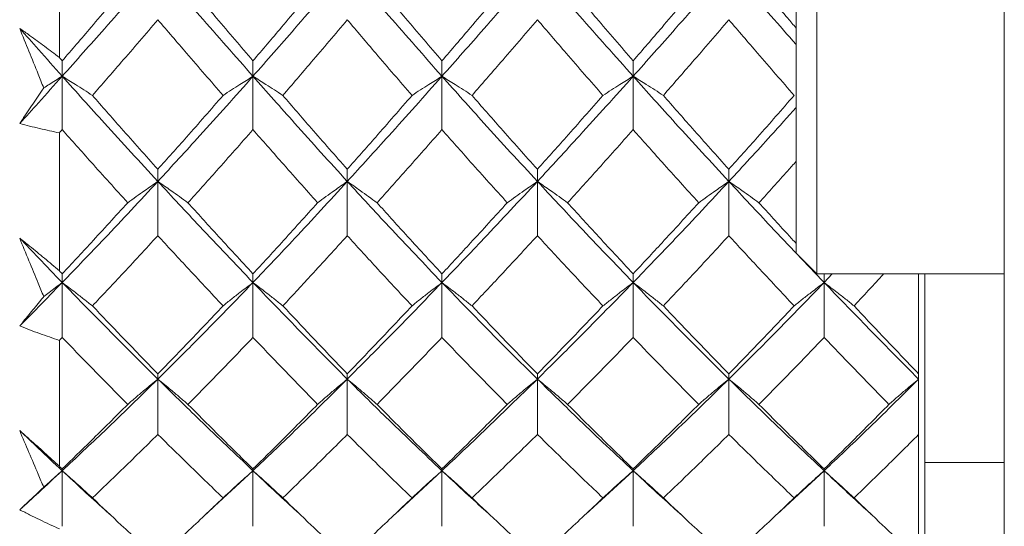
# Model space of a CAD drawing. Header units: inches. Extents: x 0.8 to 21, y 1.2 to 16.5.
# Tile 31 of 88: x 4.13 to 4.502, y 8.106 to 8.297. Entities that reach past the tile are written whole.
import ezdxf

# ---------------------------------------------------------------- set-up
doc = ezdxf.new("R2010")
doc.units = ezdxf.units.IN
doc.header["$MEASUREMENT"] = 0

msp = doc.modelspace()

# ---------------------------------------------------------------- linework, layer by layer
at = {"color": 7, "linetype": 'Continuous', "lineweight": 15}
for p, q in [((4.50224, 8.25263), (4.50224, 8.46127)), ((4.43138, 8.20125), (4.43138, 8.35085)), ((4.4235, 8.20912), (4.4235, 8.34298)), ((4.14483, 8.28307), (4.14483, 8.3389)), ((4.14592, 8.27596), (4.14592, 8.28182)), ((4.21807, 8.27596), (4.21807, 8.28182)), ((4.28955, 8.27596), (4.28955, 8.28182)), ((4.36186, 8.27596), (4.36186, 8.28182)), ((4.14592, 8.27596), (4.14592, 8.25579)), ((4.21807, 8.27596), (4.21807, 8.25579)), ((4.28955, 8.27596), (4.28955, 8.25579)), ((4.36186, 8.27596), (4.36186, 8.25579)), ((4.14483, 8.20247), (4.14483, 8.25457)), ((4.50224, 8.24239), (4.50224, 8.25263)), ((4.50224, 7.70836), (4.50224, 8.24239)), ((4.18209, 8.23622), (4.18209, 8.2408)), ((4.25373, 8.23622), (4.25373, 8.2408)), ((4.32565, 8.23622), (4.32565, 8.2408)), ((4.39806, 8.23622), (4.39806, 8.2408)), ((4.18209, 8.23622), (4.18209, 8.21572)), ((4.25373, 8.23622), (4.25373, 8.21572)), ((4.32565, 8.23622), (4.32565, 8.21572)), ((4.39806, 8.23622), (4.39806, 8.21572)), ((4.4235, 8.20912), (4.43138, 8.20125)), ((4.14592, 8.19803), (4.14592, 8.20131)), ((4.21807, 8.19803), (4.21807, 8.20131)), ((4.28955, 8.19803), (4.28955, 8.20131)), ((4.36186, 8.19803), (4.36186, 8.20131)), ((4.43138, 8.20125), (4.50224, 8.20125)), ((4.4341, 8.19803), (4.4341, 8.20125)), ((4.43716, 8.20125), (4.4341, 8.19803)), ((4.46983, 8.16352), (4.46983, 8.20125)), ((4.47224, 8.03605), (4.47224, 8.20125)), ((4.14592, 8.19803), (4.14592, 8.17728)), ((4.21807, 8.19803), (4.21807, 8.17728)), ((4.28955, 8.19803), (4.28955, 8.17728)), ((4.36186, 8.19803), (4.36186, 8.17728)), ((4.4341, 8.19803), (4.4341, 8.17728)), ((4.14483, 8.12862), (4.14483, 8.17616)), ((4.18209, 8.16154), (4.18209, 8.16352)), ((4.25373, 8.16154), (4.25373, 8.16352)), ((4.32565, 8.16154), (4.32565, 8.16352)), ((4.39806, 8.16154), (4.39806, 8.16352)), ((4.46983, 8.16154), (4.46983, 8.16352)), ((4.18209, 8.16154), (4.18209, 8.14063)), ((4.25373, 8.16154), (4.25373, 8.14063)), ((4.32565, 8.16154), (4.32565, 8.14063)), ((4.39806, 8.16154), (4.39806, 8.14063)), ((4.46983, 8.14063), (4.46983, 8.16154)), ((4.46983, 8.0936), (4.46983, 8.14063)), ((4.50224, 8.13005), (4.47224, 8.13005)), ((4.14592, 8.12691), (4.14592, 8.12757)), ((4.14592, 8.12691), (4.14592, 8.10591)), ((4.21807, 8.12691), (4.2003, 8.11053)), ((4.21807, 8.12691), (4.21807, 8.12757)), ((4.21807, 8.12691), (4.21807, 8.10591)), ((4.28955, 8.12691), (4.27181, 8.11055)), ((4.28955, 8.12691), (4.28955, 8.12757)), ((4.28955, 8.12691), (4.28955, 8.10591)), ((4.36186, 8.12691), (4.34393, 8.11053)), ((4.36186, 8.12691), (4.36186, 8.12757)), ((4.36186, 8.12691), (4.36186, 8.10591)), ((4.4341, 8.12691), (4.4163, 8.11053)), ((4.4341, 8.12691), (4.4341, 8.12757)), ((4.4341, 8.12691), (4.4341, 8.10591))]:
    msp.add_line(p, q, dxfattribs=at)
for points, knots in [([(4.18209, 8.3171), (4.17535, 8.30934), (4.1633, 8.29546), (4.15123, 8.28192), (4.14592, 8.27596)], [0, 0, 0, 0, 0.559631, 1, 1, 1, 1]), ([(4.21807, 8.27596), (4.21137, 8.28355), (4.1994, 8.29712), (4.18739, 8.31099), (4.18209, 8.3171)], [0, 0, 0, 0, 0.559203, 1, 1, 1, 1]), ([(4.25373, 8.3171), (4.2471, 8.30934), (4.23523, 8.29545), (4.22332, 8.28192), (4.21807, 8.27596)], [0, 0, 0, 0, 0.559075, 1, 1, 1, 1]), ([(4.28955, 8.27596), (4.28284, 8.28356), (4.27087, 8.2971), (4.25896, 8.311), (4.25373, 8.3171)], [0, 0, 0, 0, 0.561021, 1, 1, 1, 1]), ([(4.32565, 8.3171), (4.31889, 8.30933), (4.30685, 8.29547), (4.29483, 8.28192), (4.28955, 8.27596)], [0, 0, 0, 0, 0.560594, 1, 1, 1, 1]), ([(4.36186, 8.27596), (4.3551, 8.28355), (4.34302, 8.29711), (4.33095, 8.31099), (4.32565, 8.3171)], [0, 0, 0, 0, 0.560166, 1, 1, 1, 1]), ([(4.39806, 8.3171), (4.39131, 8.30933), (4.37925, 8.29546), (4.36718, 8.28192), (4.36186, 8.27596)], [0, 0, 0, 0, 0.559738, 1, 1, 1, 1]), ([(4.4235, 8.28799), (4.42032, 8.29159), (4.41186, 8.30118), (4.40336, 8.31098), (4.39806, 8.3171)], [0, 0, 0, 0, 0.375567, 1, 1, 1, 1]), ([(4.1707, 8.31072), (4.16608, 8.30528), (4.15782, 8.29557), (4.14956, 8.28602), (4.14592, 8.28182)], [0, 0, 0, 0, 0.559794, 1, 1, 1, 1]), ([(4.21807, 8.28182), (4.21348, 8.28717), (4.20529, 8.29674), (4.19708, 8.30644), (4.19346, 8.31072)], [0, 0, 0, 0, 0.559413, 1, 1, 1, 1]), ([(4.24251, 8.31072), (4.23797, 8.30528), (4.22983, 8.29557), (4.22166, 8.28603), (4.21807, 8.28182)], [0, 0, 0, 0, 0.559215, 1, 1, 1, 1]), ([(4.28955, 8.28182), (4.28496, 8.28718), (4.27676, 8.29673), (4.26858, 8.30645), (4.26499, 8.31072)], [0, 0, 0, 0, 0.560645, 1, 1, 1, 1]), ([(4.31425, 8.31072), (4.30963, 8.30528), (4.30139, 8.29558), (4.29317, 8.28602), (4.28955, 8.28182)], [0, 0, 0, 0, 0.560447, 1, 1, 1, 1]), ([(4.36186, 8.28182), (4.35723, 8.28717), (4.34896, 8.29673), (4.34069, 8.30644), (4.33705, 8.31072)], [0, 0, 0, 0, 0.560066, 1, 1, 1, 1]), ([(4.38666, 8.31072), (4.38203, 8.30528), (4.37377, 8.29557), (4.3655, 8.28602), (4.36186, 8.28182)], [0, 0, 0, 0, 0.559867, 1, 1, 1, 1]), ([(4.4235, 8.29419), (4.42244, 8.29543), (4.41776, 8.30089), (4.41307, 8.30643), (4.40944, 8.31072)], [0, 0, 0, 0, 0.22712, 1, 1, 1, 1]), ([(4.18209, 8.29734), (4.17747, 8.29196), (4.16923, 8.28234), (4.16097, 8.27289), (4.15733, 8.26873)], [0, 0, 0, 0, 0.559703, 1, 1, 1, 1]), ([(4.20676, 8.26873), (4.20216, 8.27403), (4.19395, 8.28349), (4.18572, 8.2931), (4.18209, 8.29734)], [0, 0, 0, 0, 0.559504, 1, 1, 1, 1]), ([(4.25373, 8.29734), (4.24919, 8.29196), (4.24106, 8.28234), (4.23293, 8.27289), (4.22934, 8.26873)], [0, 0, 0, 0, 0.559555, 1, 1, 1, 1]), ([(4.27823, 8.26873), (4.27364, 8.27403), (4.26546, 8.28348), (4.25731, 8.29311), (4.25373, 8.29734)], [0, 0, 0, 0, 0.560736, 1, 1, 1, 1]), ([(4.32565, 8.29734), (4.32102, 8.29196), (4.31277, 8.28235), (4.30453, 8.27289), (4.30091, 8.26873)], [0, 0, 0, 0, 0.560356, 1, 1, 1, 1]), ([(4.35044, 8.26873), (4.34581, 8.27403), (4.33754, 8.28349), (4.32928, 8.29311), (4.32565, 8.29734)], [0, 0, 0, 0, 0.560157, 1, 1, 1, 1]), ([(4.39806, 8.29734), (4.39344, 8.29196), (4.38518, 8.28234), (4.37692, 8.27289), (4.37328, 8.26873)], [0, 0, 0, 0, 0.559775, 1, 1, 1, 1]), ([(4.42276, 8.26873), (4.41816, 8.27403), (4.40993, 8.28349), (4.40169, 8.29311), (4.39806, 8.29734)], [0, 0, 0, 0, 0.559577, 1, 1, 1, 1]), ([(4.12983, 8.29406), (4.13109, 8.29318), (4.13422, 8.29096), (4.13923, 8.28732), (4.14296, 8.28449), (4.14483, 8.28307)], [0, 0, 0, 0, 0.249909, 0.624893, 1, 1, 1, 1]), ([(4.13892, 8.27158), (4.13822, 8.27332), (4.13519, 8.2808), (4.13216, 8.2883), (4.12983, 8.29406)], [0, 0, 0, 0, 0.231715, 1, 1, 1, 1]), ([(4.14592, 8.27596), (4.14292, 8.27932), (4.13755, 8.28532), (4.13219, 8.29139), (4.12983, 8.29406)], [0, 0, 0, 0, 0.559972, 1, 1, 1, 1]), ([(4.14592, 8.28182), (4.14572, 8.28205), (4.14535, 8.28247), (4.14499, 8.28289), (4.14483, 8.28307)], [0, 0, 0, 0, 0.559995, 1, 1, 1, 1]), ([(4.14592, 8.27596), (4.14292, 8.27261), (4.13755, 8.26664), (4.13219, 8.26073), (4.12983, 8.25813)], [0, 0, 0, 0, 0.559972, 1, 1, 1, 1]), ([(4.13892, 8.27158), (4.13959, 8.27201), (4.1419, 8.27348), (4.14425, 8.27493), (4.14592, 8.27596)], [0, 0, 0, 0, 0.289943, 1, 1, 1, 1]), ([(4.15733, 8.26873), (4.15627, 8.26943), (4.15414, 8.27081), (4.15035, 8.27322), (4.14759, 8.27493), (4.14592, 8.27596)], [0, 0, 0, 0, 0.28405, 0.568101, 1, 1, 1, 1]), ([(4.18209, 8.23622), (4.17535, 8.24354), (4.1633, 8.25661), (4.15123, 8.27005), (4.14592, 8.27596)], [0, 0, 0, 0, 0.559631, 1, 1, 1, 1]), ([(4.21807, 8.27596), (4.21137, 8.26845), (4.1994, 8.25501), (4.18739, 8.24197), (4.18209, 8.23622)], [0, 0, 0, 0, 0.559203, 1, 1, 1, 1]), ([(4.20676, 8.26873), (4.20781, 8.26943), (4.20993, 8.27081), (4.21369, 8.27322), (4.21642, 8.27493), (4.21807, 8.27596)], [0, 0, 0, 0, 0.285003, 0.570006, 1, 1, 1, 1]), ([(4.22934, 8.26873), (4.22829, 8.26943), (4.22618, 8.27082), (4.22243, 8.27323), (4.2197, 8.27494), (4.21807, 8.27596)], [0, 0, 0, 0, 0.285309, 0.570618, 1, 1, 1, 1]), ([(4.25373, 8.23622), (4.2471, 8.24353), (4.23523, 8.25662), (4.22332, 8.27004), (4.21807, 8.27596)], [0, 0, 0, 0, 0.559075, 1, 1, 1, 1]), ([(4.28955, 8.27596), (4.28284, 8.26844), (4.27087, 8.25503), (4.25896, 8.24196), (4.25373, 8.23622)], [0, 0, 0, 0, 0.561021, 1, 1, 1, 1]), ([(4.27823, 8.26873), (4.27928, 8.26943), (4.2814, 8.27081), (4.28516, 8.27323), (4.28791, 8.27493), (4.28955, 8.27596)], [0, 0, 0, 0, 0.284841, 0.569681, 1, 1, 1, 1]), ([(4.30091, 8.26873), (4.29985, 8.26943), (4.29773, 8.27081), (4.29395, 8.27322), (4.29121, 8.27493), (4.28955, 8.27596)], [0, 0, 0, 0, 0.2845988, 0.5691977, 1, 1, 1, 1]), ([(4.32565, 8.23622), (4.31889, 8.24354), (4.30685, 8.2566), (4.29483, 8.27005), (4.28955, 8.27596)], [0, 0, 0, 0, 0.5605943, 1, 1, 1, 1]), ([(4.36186, 8.27596), (4.3551, 8.26844), (4.34302, 8.25502), (4.33095, 8.24196), (4.32565, 8.23622)], [0, 0, 0, 0, 0.560166, 1, 1, 1, 1]), ([(4.35044, 8.26873), (4.35151, 8.26942), (4.35363, 8.27081), (4.35743, 8.27322), (4.36019, 8.27493), (4.36186, 8.27596)], [0, 0, 0, 0, 0.283992, 0.567985, 1, 1, 1, 1]), ([(4.37328, 8.26873), (4.37222, 8.26942), (4.37009, 8.27081), (4.36629, 8.27322), (4.36353, 8.27493), (4.36186, 8.27596)], [0, 0, 0, 0, 0.284008, 0.568017, 1, 1, 1, 1]), ([(4.39806, 8.23622), (4.39131, 8.24354), (4.37925, 8.25661), (4.36718, 8.27005), (4.36186, 8.27596)], [0, 0, 0, 0, 0.559738, 1, 1, 1, 1]), ([(4.12983, 8.25813), (4.13117, 8.26008), (4.13383, 8.26398), (4.13686, 8.26849), (4.13856, 8.27104), (4.13892, 8.27158)], [0, 0, 0, 0, 0.440572, 0.881144, 1, 1, 1, 1]), ([(4.18209, 8.2408), (4.17747, 8.24597), (4.16923, 8.2552), (4.16097, 8.2646), (4.15733, 8.26873)], [0, 0, 0, 0, 0.559703, 1, 1, 1, 1]), ([(4.20676, 8.26873), (4.20216, 8.26347), (4.19395, 8.25407), (4.18572, 8.24486), (4.18209, 8.2408)], [0, 0, 0, 0, 0.559504, 1, 1, 1, 1]), ([(4.25373, 8.2408), (4.24919, 8.24597), (4.24106, 8.2552), (4.23293, 8.2646), (4.22934, 8.26873)], [0, 0, 0, 0, 0.559555, 1, 1, 1, 1]), ([(4.27823, 8.26873), (4.27364, 8.26347), (4.26546, 8.25408), (4.25731, 8.24485), (4.25373, 8.2408)], [0, 0, 0, 0, 0.560736, 1, 1, 1, 1]), ([(4.32565, 8.2408), (4.32102, 8.24597), (4.31277, 8.25519), (4.30453, 8.2646), (4.30091, 8.26873)], [0, 0, 0, 0, 0.560356, 1, 1, 1, 1]), ([(4.35044, 8.26873), (4.34581, 8.26347), (4.33754, 8.25408), (4.32928, 8.24486), (4.32565, 8.2408)], [0, 0, 0, 0, 0.560157, 1, 1, 1, 1]), ([(4.39806, 8.2408), (4.39344, 8.24597), (4.38518, 8.2552), (4.37692, 8.2646), (4.37328, 8.26873)], [0, 0, 0, 0, 0.559775, 1, 1, 1, 1]), ([(4.42276, 8.26873), (4.41816, 8.26347), (4.40993, 8.25407), (4.40169, 8.24486), (4.39806, 8.2408)], [0, 0, 0, 0, 0.559577, 1, 1, 1, 1]), ([(4.4235, 8.26416), (4.42032, 8.26061), (4.41186, 8.25114), (4.40336, 8.24195), (4.39806, 8.23622)], [0, 0, 0, 0, 0.375567, 1, 1, 1, 1]), ([(4.14483, 8.25457), (4.14234, 8.2551), (4.13861, 8.25591), (4.1336, 8.25714), (4.13109, 8.2578), (4.12983, 8.25813)], [0, 0, 0, 0, 0.49985, 0.749906, 1, 1, 1, 1]), ([(4.14592, 8.25579), (4.14572, 8.25556), (4.14535, 8.25515), (4.14499, 8.25475), (4.14483, 8.25457)], [0, 0, 0, 0, 0.559995, 1, 1, 1, 1]), ([(4.1707, 8.22818), (4.16608, 8.23329), (4.15782, 8.2424), (4.14956, 8.2517), (4.14592, 8.25579)], [0, 0, 0, 0, 0.559794, 1, 1, 1, 1]), ([(4.21807, 8.25579), (4.21348, 8.25059), (4.20529, 8.24129), (4.19708, 8.23219), (4.19346, 8.22818)], [0, 0, 0, 0, 0.559413, 1, 1, 1, 1]), ([(4.24251, 8.22818), (4.23797, 8.23328), (4.22983, 8.24241), (4.22166, 8.2517), (4.21807, 8.25579)], [0, 0, 0, 0, 0.559215, 1, 1, 1, 1]), ([(4.28955, 8.25579), (4.28496, 8.25059), (4.27676, 8.2413), (4.26858, 8.23219), (4.26499, 8.22818)], [0, 0, 0, 0, 0.560645, 1, 1, 1, 1]), ([(4.31425, 8.22818), (4.30963, 8.23329), (4.30139, 8.2424), (4.29317, 8.2517), (4.28955, 8.25579)], [0, 0, 0, 0, 0.560447, 1, 1, 1, 1]), ([(4.36186, 8.25579), (4.35723, 8.25059), (4.34896, 8.2413), (4.34069, 8.23219), (4.33705, 8.22818)], [0, 0, 0, 0, 0.560066, 1, 1, 1, 1]), ([(4.38666, 8.22818), (4.38203, 8.23329), (4.37377, 8.2424), (4.3655, 8.2517), (4.36186, 8.25579)], [0, 0, 0, 0, 0.559867, 1, 1, 1, 1]), ([(4.4235, 8.24384), (4.42244, 8.24264), (4.41776, 8.23736), (4.41307, 8.23218), (4.40944, 8.22818)], [0, 0, 0, 0, 0.22712, 1, 1, 1, 1]), ([(4.18209, 8.23622), (4.17535, 8.22898), (4.1633, 8.21605), (4.15123, 8.20354), (4.14592, 8.19803)], [0, 0, 0, 0, 0.559631, 1, 1, 1, 1]), ([(4.1707, 8.22818), (4.17177, 8.22895), (4.17389, 8.23048), (4.17768, 8.23317), (4.18043, 8.23507), (4.18209, 8.23622)], [0, 0, 0, 0, 0.284297, 0.568594, 1, 1, 1, 1]), ([(4.19346, 8.22818), (4.1924, 8.22895), (4.19028, 8.23049), (4.1865, 8.23317), (4.18375, 8.23507), (4.18209, 8.23622)], [0, 0, 0, 0, 0.2844746, 0.5689492, 1, 1, 1, 1]), ([(4.21807, 8.19803), (4.21137, 8.20504), (4.1994, 8.21759), (4.18739, 8.23052), (4.18209, 8.23622)], [0, 0, 0, 0, 0.559203, 1, 1, 1, 1]), ([(4.25373, 8.23622), (4.2471, 8.22898), (4.23523, 8.21604), (4.22332, 8.20354), (4.21807, 8.19803)], [0, 0, 0, 0, 0.559075, 1, 1, 1, 1]), ([(4.24251, 8.22818), (4.24357, 8.22895), (4.24567, 8.2305), (4.24939, 8.23318), (4.2521, 8.23508), (4.25373, 8.23622)], [0, 0, 0, 0, 0.285861, 0.571724, 1, 1, 1, 1]), ([(4.26499, 8.22818), (4.26393, 8.22895), (4.26182, 8.23049), (4.25808, 8.23318), (4.25536, 8.23508), (4.25373, 8.23622)], [0, 0, 0, 0, 0.285509, 0.571018, 1, 1, 1, 1]), ([(4.28955, 8.19803), (4.28284, 8.20505), (4.27087, 8.21757), (4.25896, 8.23053), (4.25373, 8.23622)], [0, 0, 0, 0, 0.561021, 1, 1, 1, 1]), ([(4.32565, 8.23622), (4.31889, 8.22898), (4.30685, 8.21606), (4.29483, 8.20353), (4.28955, 8.19803)], [0, 0, 0, 0, 0.560594, 1, 1, 1, 1]), ([(4.31425, 8.22818), (4.31531, 8.22895), (4.31744, 8.23049), (4.32122, 8.23317), (4.32398, 8.23507), (4.32565, 8.23622)], [0, 0, 0, 0, 0.284211, 0.568422, 1, 1, 1, 1]), ([(4.33705, 8.22818), (4.33599, 8.22895), (4.33386, 8.23048), (4.33007, 8.23317), (4.32731, 8.23507), (4.32565, 8.23622)], [0, 0, 0, 0, 0.284098, 0.568196, 1, 1, 1, 1]), ([(4.36186, 8.19803), (4.3551, 8.20505), (4.34302, 8.21758), (4.33095, 8.23052), (4.32565, 8.23622)], [0, 0, 0, 0, 0.560166, 1, 1, 1, 1]), ([(4.39806, 8.23622), (4.39131, 8.22898), (4.37925, 8.21605), (4.36718, 8.20354), (4.36186, 8.19803)], [0, 0, 0, 0, 0.559738, 1, 1, 1, 1]), ([(4.38666, 8.22818), (4.38772, 8.22895), (4.38985, 8.23048), (4.39364, 8.23317), (4.3964, 8.23507), (4.39806, 8.23622)], [0, 0, 0, 0, 0.284185, 0.56837, 1, 1, 1, 1]), ([(4.40944, 8.22818), (4.40838, 8.22895), (4.40626, 8.23049), (4.40248, 8.23317), (4.39972, 8.23507), (4.39806, 8.23622)], [0, 0, 0, 0, 0.28433, 0.56866, 1, 1, 1, 1]), ([(4.4341, 8.19803), (4.42739, 8.20504), (4.41539, 8.21759), (4.40336, 8.23052), (4.39806, 8.23622)], [0, 0, 0, 0, 0.5593096, 1, 1, 1, 1]), ([(4.1707, 8.22818), (4.16608, 8.22311), (4.15782, 8.21406), (4.14956, 8.20521), (4.14592, 8.20131)], [0, 0, 0, 0, 0.559794, 1, 1, 1, 1]), ([(4.21807, 8.20131), (4.21348, 8.20628), (4.20529, 8.21515), (4.19708, 8.22419), (4.19346, 8.22818)], [0, 0, 0, 0, 0.559413, 1, 1, 1, 1]), ([(4.24251, 8.22818), (4.23797, 8.22312), (4.22983, 8.21406), (4.22166, 8.20521), (4.21807, 8.20131)], [0, 0, 0, 0, 0.559215, 1, 1, 1, 1]), ([(4.28955, 8.20131), (4.28496, 8.20628), (4.27676, 8.21514), (4.26858, 8.2242), (4.26499, 8.22818)], [0, 0, 0, 0, 0.560645, 1, 1, 1, 1]), ([(4.31425, 8.22818), (4.30963, 8.22311), (4.30139, 8.21407), (4.29317, 8.20521), (4.28955, 8.20131)], [0, 0, 0, 0, 0.560447, 1, 1, 1, 1]), ([(4.36186, 8.20131), (4.35723, 8.20628), (4.34896, 8.21514), (4.34069, 8.2242), (4.33705, 8.22818)], [0, 0, 0, 0, 0.560066, 1, 1, 1, 1]), ([(4.38666, 8.22818), (4.38203, 8.22311), (4.37377, 8.21406), (4.3655, 8.20521), (4.36186, 8.20131)], [0, 0, 0, 0, 0.559867, 1, 1, 1, 1]), ([(4.4235, 8.2128), (4.42244, 8.21395), (4.41776, 8.21902), (4.41307, 8.22418), (4.40944, 8.22818)], [0, 0, 0, 0, 0.22712, 1, 1, 1, 1]), ([(4.18209, 8.21572), (4.17747, 8.21072), (4.16923, 8.20178), (4.16097, 8.19305), (4.15733, 8.18921)], [0, 0, 0, 0, 0.559703, 1, 1, 1, 1]), ([(4.20676, 8.18921), (4.20216, 8.1941), (4.19395, 8.20285), (4.18572, 8.21178), (4.18209, 8.21572)], [0, 0, 0, 0, 0.559504, 1, 1, 1, 1]), ([(4.25373, 8.21572), (4.24919, 8.21072), (4.24106, 8.20178), (4.23293, 8.19305), (4.22934, 8.18921)], [0, 0, 0, 0, 0.559555, 1, 1, 1, 1]), ([(4.27823, 8.18921), (4.27364, 8.19411), (4.26546, 8.20284), (4.25731, 8.21179), (4.25373, 8.21572)], [0, 0, 0, 0, 0.560736, 1, 1, 1, 1]), ([(4.32565, 8.21572), (4.32102, 8.21072), (4.31277, 8.20179), (4.30453, 8.19305), (4.30091, 8.18921)], [0, 0, 0, 0, 0.560356, 1, 1, 1, 1]), ([(4.35044, 8.18921), (4.34581, 8.19411), (4.33754, 8.20285), (4.32928, 8.21179), (4.32565, 8.21572)], [0, 0, 0, 0, 0.560157, 1, 1, 1, 1]), ([(4.39806, 8.21572), (4.39344, 8.21072), (4.38518, 8.20178), (4.37692, 8.19305), (4.37328, 8.18921)], [0, 0, 0, 0, 0.559775, 1, 1, 1, 1]), ([(4.42276, 8.18921), (4.41816, 8.1941), (4.40993, 8.20285), (4.40169, 8.21178), (4.39806, 8.21572)], [0, 0, 0, 0, 0.559577, 1, 1, 1, 1]), ([(4.12983, 8.21478), (4.13109, 8.21378), (4.13422, 8.21129), (4.13923, 8.2072), (4.14296, 8.20405), (4.14483, 8.20247)], [0, 0, 0, 0, 0.249909, 0.624893, 1, 1, 1, 1]), ([(4.13892, 8.19269), (4.13822, 8.19439), (4.13519, 8.20173), (4.13216, 8.20911), (4.12983, 8.21478)], [0, 0, 0, 0, 0.231715, 1, 1, 1, 1]), ([(4.14592, 8.19803), (4.14292, 8.20113), (4.13755, 8.20668), (4.13219, 8.21231), (4.12983, 8.21478)], [0, 0, 0, 0, 0.559972, 1, 1, 1, 1]), ([(4.14592, 8.20131), (4.14572, 8.20153), (4.14535, 8.20192), (4.14499, 8.2023), (4.14483, 8.20247)], [0, 0, 0, 0, 0.559995, 1, 1, 1, 1]), ([(4.4566, 8.20125), (4.45646, 8.20109), (4.45274, 8.19702), (4.449, 8.19304), (4.4454, 8.18921)], [0, 0, 0, 0, 0.037473, 1, 1, 1, 1]), ([(4.14592, 8.19803), (4.14292, 8.19494), (4.13755, 8.18943), (4.13219, 8.184), (4.12983, 8.18161)], [0, 0, 0, 0, 0.559972, 1, 1, 1, 1]), ([(4.13892, 8.19269), (4.13959, 8.19321), (4.1419, 8.195), (4.14425, 8.19677), (4.14592, 8.19803)], [0, 0, 0, 0, 0.289943, 1, 1, 1, 1]), ([(4.15733, 8.18921), (4.15627, 8.19005), (4.15414, 8.19174), (4.15035, 8.19468), (4.14759, 8.19677), (4.14592, 8.19803)], [0, 0, 0, 0, 0.28405, 0.568101, 1, 1, 1, 1]), ([(4.18209, 8.16154), (4.17535, 8.16823), (4.1633, 8.18019), (4.15123, 8.19257), (4.14592, 8.19803)], [0, 0, 0, 0, 0.559631, 1, 1, 1, 1]), ([(4.21807, 8.19803), (4.21137, 8.1911), (4.1994, 8.17871), (4.18739, 8.1668), (4.18209, 8.16154)], [0, 0, 0, 0, 0.559203, 1, 1, 1, 1]), ([(4.20676, 8.18921), (4.20781, 8.19006), (4.20993, 8.19175), (4.21369, 8.19469), (4.21642, 8.19677), (4.21807, 8.19803)], [0, 0, 0, 0, 0.285003, 0.570006, 1, 1, 1, 1]), ([(4.22934, 8.18921), (4.22829, 8.19006), (4.22618, 8.19175), (4.22243, 8.19469), (4.2197, 8.19678), (4.21807, 8.19803)], [0, 0, 0, 0, 0.2853089, 0.5706178, 1, 1, 1, 1]), ([(4.25373, 8.16154), (4.2471, 8.16823), (4.23523, 8.18019), (4.22332, 8.19257), (4.21807, 8.19803)], [0, 0, 0, 0, 0.559075, 1, 1, 1, 1]), ([(4.28955, 8.19803), (4.28284, 8.19109), (4.27087, 8.17873), (4.25896, 8.16679), (4.25373, 8.16154)], [0, 0, 0, 0, 0.561021, 1, 1, 1, 1]), ([(4.27823, 8.18921), (4.27928, 8.19006), (4.2814, 8.19175), (4.28516, 8.19469), (4.28791, 8.19677), (4.28955, 8.19803)], [0, 0, 0, 0, 0.284841, 0.569681, 1, 1, 1, 1]), ([(4.30091, 8.18921), (4.29985, 8.19005), (4.29773, 8.19174), (4.29395, 8.19469), (4.29121, 8.19677), (4.28955, 8.19803)], [0, 0, 0, 0, 0.284599, 0.569198, 1, 1, 1, 1]), ([(4.32565, 8.16154), (4.31889, 8.16824), (4.30685, 8.18018), (4.29483, 8.19258), (4.28955, 8.19803)], [0, 0, 0, 0, 0.560594, 1, 1, 1, 1]), ([(4.36186, 8.19803), (4.3551, 8.1911), (4.34302, 8.17872), (4.33095, 8.16679), (4.32565, 8.16154)], [0, 0, 0, 0, 0.560166, 1, 1, 1, 1]), ([(4.35044, 8.18921), (4.35151, 8.19005), (4.35363, 8.19174), (4.35743, 8.19468), (4.36019, 8.19677), (4.36186, 8.19803)], [0, 0, 0, 0, 0.2839923, 0.5679846, 1, 1, 1, 1]), ([(4.37328, 8.18921), (4.37222, 8.19005), (4.37009, 8.19174), (4.36629, 8.19468), (4.36353, 8.19677), (4.36186, 8.19803)], [0, 0, 0, 0, 0.284008, 0.568017, 1, 1, 1, 1]), ([(4.39806, 8.16154), (4.39131, 8.16823), (4.37925, 8.18019), (4.36718, 8.19257), (4.36186, 8.19803)], [0, 0, 0, 0, 0.5597377, 1, 1, 1, 1]), ([(4.4341, 8.19803), (4.42739, 8.1911), (4.41539, 8.17871), (4.40336, 8.1668), (4.39806, 8.16154)], [0, 0, 0, 0, 0.55931, 1, 1, 1, 1]), ([(4.42276, 8.18921), (4.42382, 8.19006), (4.42594, 8.19174), (4.42971, 8.19469), (4.43245, 8.19677), (4.4341, 8.19803)], [0, 0, 0, 0, 0.2847881, 0.5695763, 1, 1, 1, 1]), ([(4.4454, 8.18921), (4.44435, 8.19006), (4.44223, 8.19175), (4.43848, 8.19469), (4.43574, 8.19678), (4.4341, 8.19803)], [0, 0, 0, 0, 0.285062, 0.570124, 1, 1, 1, 1]), ([(4.46983, 8.16154), (4.46319, 8.16823), (4.45131, 8.1802), (4.43937, 8.19257), (4.4341, 8.19803)], [0, 0, 0, 0, 0.558883, 1, 1, 1, 1]), ([(4.12983, 8.18161), (4.13117, 8.18321), (4.13383, 8.18641), (4.13686, 8.19013), (4.13856, 8.19224), (4.13892, 8.19269)], [0, 0, 0, 0, 0.440572, 0.881144, 1, 1, 1, 1]), ([(4.18209, 8.16352), (4.17747, 8.16826), (4.16923, 8.17672), (4.16097, 8.18539), (4.15733, 8.18921)], [0, 0, 0, 0, 0.559703, 1, 1, 1, 1]), ([(4.20676, 8.18921), (4.20216, 8.18436), (4.19395, 8.17569), (4.18572, 8.16724), (4.18209, 8.16352)], [0, 0, 0, 0, 0.559504, 1, 1, 1, 1]), ([(4.25373, 8.16352), (4.24919, 8.16826), (4.24106, 8.17673), (4.23293, 8.18539), (4.22934, 8.18921)], [0, 0, 0, 0, 0.559555, 1, 1, 1, 1]), ([(4.27823, 8.18921), (4.27364, 8.18436), (4.26546, 8.1757), (4.25731, 8.16724), (4.25373, 8.16352)], [0, 0, 0, 0, 0.560736, 1, 1, 1, 1]), ([(4.32565, 8.16352), (4.32102, 8.16826), (4.31277, 8.17672), (4.30453, 8.1854), (4.30091, 8.18921)], [0, 0, 0, 0, 0.560356, 1, 1, 1, 1]), ([(4.35044, 8.18921), (4.34581, 8.18436), (4.33754, 8.1757), (4.32928, 8.16724), (4.32565, 8.16352)], [0, 0, 0, 0, 0.560157, 1, 1, 1, 1]), ([(4.39806, 8.16352), (4.39344, 8.16826), (4.38518, 8.17672), (4.37692, 8.18539), (4.37328, 8.18921)], [0, 0, 0, 0, 0.559775, 1, 1, 1, 1]), ([(4.42276, 8.18921), (4.41816, 8.18436), (4.40993, 8.17569), (4.40169, 8.16724), (4.39806, 8.16352)], [0, 0, 0, 0, 0.559577, 1, 1, 1, 1]), ([(4.46983, 8.16352), (4.46529, 8.16826), (4.45716, 8.17673), (4.449, 8.18539), (4.4454, 8.18921)], [0, 0, 0, 0, 0.559197, 1, 1, 1, 1]), ([(4.14483, 8.17616), (4.14234, 8.17701), (4.13861, 8.17829), (4.1336, 8.18015), (4.13109, 8.18112), (4.12983, 8.18161)], [0, 0, 0, 0, 0.49985, 0.749906, 1, 1, 1, 1]), ([(4.14592, 8.17728), (4.14572, 8.17707), (4.14535, 8.1767), (4.14499, 8.17632), (4.14483, 8.17616)], [0, 0, 0, 0, 0.559995, 1, 1, 1, 1]), ([(4.1707, 8.15198), (4.16608, 8.15665), (4.15782, 8.16498), (4.14956, 8.17352), (4.14592, 8.17728)], [0, 0, 0, 0, 0.559794, 1, 1, 1, 1]), ([(4.21807, 8.17728), (4.21348, 8.1725), (4.20529, 8.16396), (4.19708, 8.15565), (4.19346, 8.15198)], [0, 0, 0, 0, 0.559413, 1, 1, 1, 1]), ([(4.24251, 8.15198), (4.23797, 8.15664), (4.22983, 8.16498), (4.22166, 8.17352), (4.21807, 8.17728)], [0, 0, 0, 0, 0.559215, 1, 1, 1, 1]), ([(4.28955, 8.17728), (4.28496, 8.1725), (4.27676, 8.16397), (4.26858, 8.15564), (4.26499, 8.15198)], [0, 0, 0, 0, 0.560645, 1, 1, 1, 1]), ([(4.31425, 8.15198), (4.30963, 8.15665), (4.30139, 8.16497), (4.29317, 8.17352), (4.28955, 8.17728)], [0, 0, 0, 0, 0.560447, 1, 1, 1, 1]), ([(4.36186, 8.17728), (4.35723, 8.1725), (4.34896, 8.16396), (4.34069, 8.15564), (4.33705, 8.15198)], [0, 0, 0, 0, 0.560066, 1, 1, 1, 1]), ([(4.38666, 8.15198), (4.38203, 8.15665), (4.37377, 8.16498), (4.3655, 8.17352), (4.36186, 8.17728)], [0, 0, 0, 0, 0.559867, 1, 1, 1, 1]), ([(4.4341, 8.17728), (4.42951, 8.1725), (4.4213, 8.16396), (4.41307, 8.15564), (4.40944, 8.15198)], [0, 0, 0, 0, 0.559485, 1, 1, 1, 1]), ([(4.45861, 8.15198), (4.45405, 8.15664), (4.44589, 8.16498), (4.43771, 8.17352), (4.4341, 8.17728)], [0, 0, 0, 0, 0.559287, 1, 1, 1, 1]), ([(4.18209, 8.16154), (4.17535, 8.15495), (4.1633, 8.14317), (4.15123, 8.13188), (4.14592, 8.12691)], [0, 0, 0, 0, 0.559631, 1, 1, 1, 1]), ([(4.1707, 8.15198), (4.17177, 8.1529), (4.17389, 8.15472), (4.17768, 8.15792), (4.18043, 8.16018), (4.18209, 8.16154)], [0, 0, 0, 0, 0.2842971, 0.5685943, 1, 1, 1, 1]), ([(4.19346, 8.15198), (4.1924, 8.1529), (4.19028, 8.15473), (4.1865, 8.15792), (4.18375, 8.16018), (4.18209, 8.16154)], [0, 0, 0, 0, 0.2844746, 0.5689492, 1, 1, 1, 1]), ([(4.21807, 8.12691), (4.21137, 8.13324), (4.1994, 8.14457), (4.18739, 8.15635), (4.18209, 8.16154)], [0, 0, 0, 0, 0.5592027, 1, 1, 1, 1]), ([(4.25373, 8.16154), (4.2471, 8.15495), (4.23523, 8.14316), (4.22332, 8.13188), (4.21807, 8.12691)], [0, 0, 0, 0, 0.559075, 1, 1, 1, 1]), ([(4.24251, 8.15198), (4.24357, 8.1529), (4.24567, 8.15474), (4.24939, 8.15793), (4.2521, 8.16019), (4.25373, 8.16154)], [0, 0, 0, 0, 0.285861, 0.571724, 1, 1, 1, 1]), ([(4.26499, 8.15198), (4.26393, 8.1529), (4.26182, 8.15473), (4.25808, 8.15793), (4.25536, 8.16019), (4.25373, 8.16154)], [0, 0, 0, 0, 0.2855092, 0.5710184, 1, 1, 1, 1]), ([(4.28955, 8.12691), (4.28284, 8.13325), (4.27087, 8.14455), (4.25896, 8.15636), (4.25373, 8.16154)], [0, 0, 0, 0, 0.561021, 1, 1, 1, 1]), ([(4.32565, 8.16154), (4.31889, 8.15495), (4.30685, 8.14318), (4.29483, 8.13188), (4.28955, 8.12691)], [0, 0, 0, 0, 0.560594, 1, 1, 1, 1]), ([(4.31425, 8.15198), (4.31531, 8.1529), (4.31744, 8.15472), (4.32122, 8.15792), (4.32398, 8.16018), (4.32565, 8.16154)], [0, 0, 0, 0, 0.284211, 0.568422, 1, 1, 1, 1]), ([(4.33705, 8.15198), (4.33599, 8.1529), (4.33386, 8.15472), (4.33007, 8.15792), (4.32731, 8.16018), (4.32565, 8.16154)], [0, 0, 0, 0, 0.284098, 0.568196, 1, 1, 1, 1]), ([(4.36186, 8.12691), (4.3551, 8.13324), (4.34302, 8.14456), (4.33095, 8.15635), (4.32565, 8.16154)], [0, 0, 0, 0, 0.560166, 1, 1, 1, 1]), ([(4.39806, 8.16154), (4.39131, 8.15495), (4.37925, 8.14317), (4.36718, 8.13188), (4.36186, 8.12691)], [0, 0, 0, 0, 0.5597377, 1, 1, 1, 1]), ([(4.38666, 8.15198), (4.38772, 8.1529), (4.38985, 8.15472), (4.39364, 8.15792), (4.3964, 8.16018), (4.39806, 8.16154)], [0, 0, 0, 0, 0.284185, 0.56837, 1, 1, 1, 1]), ([(4.40944, 8.15198), (4.40838, 8.1529), (4.40626, 8.15473), (4.40248, 8.15792), (4.39972, 8.16018), (4.39806, 8.16154)], [0, 0, 0, 0, 0.28433, 0.5686601, 1, 1, 1, 1]), ([(4.4341, 8.12691), (4.42739, 8.13324), (4.41539, 8.14457), (4.40336, 8.15635), (4.39806, 8.16154)], [0, 0, 0, 0, 0.55931, 1, 1, 1, 1]), ([(4.46983, 8.16154), (4.46319, 8.15495), (4.45131, 8.14316), (4.43937, 8.13188), (4.4341, 8.12691)], [0, 0, 0, 0, 0.5588826, 1, 1, 1, 1]), ([(4.45861, 8.15198), (4.45966, 8.1529), (4.46177, 8.15474), (4.4655, 8.15793), (4.46821, 8.16019), (4.46983, 8.16154)], [0, 0, 0, 0, 0.2858005, 0.571601, 1, 1, 1, 1]), ([(4.1707, 8.15198), (4.16608, 8.14736), (4.15782, 8.13911), (4.14956, 8.1311), (4.14592, 8.12757)], [0, 0, 0, 0, 0.559794, 1, 1, 1, 1]), ([(4.21807, 8.12757), (4.21348, 8.13206), (4.20529, 8.1401), (4.19708, 8.14835), (4.19346, 8.15198)], [0, 0, 0, 0, 0.559413, 1, 1, 1, 1]), ([(4.24251, 8.15198), (4.23797, 8.14737), (4.22983, 8.13911), (4.22166, 8.1311), (4.21807, 8.12757)], [0, 0, 0, 0, 0.5592153, 1, 1, 1, 1]), ([(4.28955, 8.12757), (4.28496, 8.13207), (4.27676, 8.14009), (4.26858, 8.14835), (4.26499, 8.15198)], [0, 0, 0, 0, 0.560645, 1, 1, 1, 1]), ([(4.31425, 8.15198), (4.30963, 8.14736), (4.30139, 8.13912), (4.29317, 8.13109), (4.28955, 8.12757)], [0, 0, 0, 0, 0.560447, 1, 1, 1, 1]), ([(4.36186, 8.12757), (4.35723, 8.13206), (4.34896, 8.14009), (4.34069, 8.14835), (4.33705, 8.15198)], [0, 0, 0, 0, 0.560066, 1, 1, 1, 1]), ([(4.38666, 8.15198), (4.38203, 8.14736), (4.37377, 8.13912), (4.3655, 8.1311), (4.36186, 8.12757)], [0, 0, 0, 0, 0.559867, 1, 1, 1, 1]), ([(4.4341, 8.12757), (4.42951, 8.13206), (4.4213, 8.1401), (4.41307, 8.14835), (4.40944, 8.15198)], [0, 0, 0, 0, 0.559485, 1, 1, 1, 1]), ([(4.45861, 8.15198), (4.45405, 8.14737), (4.44589, 8.13911), (4.43771, 8.1311), (4.4341, 8.12757)], [0, 0, 0, 0, 0.559287, 1, 1, 1, 1]), ([(4.12983, 8.14205), (4.13109, 8.14095), (4.13422, 8.13821), (4.13923, 8.13375), (4.14296, 8.13033), (4.14483, 8.12862)], [0, 0, 0, 0, 0.249909, 0.624893, 1, 1, 1, 1]), ([(4.13892, 8.12069), (4.13822, 8.12233), (4.13519, 8.12942), (4.13216, 8.13656), (4.12983, 8.14205)], [0, 0, 0, 0, 0.231715, 1, 1, 1, 1]), ([(4.14592, 8.12691), (4.14292, 8.12971), (4.13755, 8.13471), (4.13219, 8.13981), (4.12983, 8.14205)], [0, 0, 0, 0, 0.559972, 1, 1, 1, 1]), ([(4.18209, 8.14063), (4.17747, 8.13609), (4.16923, 8.12798), (4.16097, 8.12011), (4.15733, 8.11664)], [0, 0, 0, 0, 0.559703, 1, 1, 1, 1]), ([(4.20676, 8.11664), (4.20216, 8.12105), (4.19395, 8.12895), (4.18572, 8.13706), (4.18209, 8.14063)], [0, 0, 0, 0, 0.559504, 1, 1, 1, 1]), ([(4.25373, 8.14063), (4.24919, 8.13609), (4.24106, 8.12798), (4.23293, 8.12011), (4.22934, 8.11664)], [0, 0, 0, 0, 0.559555, 1, 1, 1, 1]), ([(4.27823, 8.11664), (4.27364, 8.12106), (4.26546, 8.12894), (4.25731, 8.13706), (4.25373, 8.14063)], [0, 0, 0, 0, 0.560736, 1, 1, 1, 1]), ([(4.32565, 8.14063), (4.32102, 8.13609), (4.31277, 8.12798), (4.30453, 8.1201), (4.30091, 8.11664)], [0, 0, 0, 0, 0.560356, 1, 1, 1, 1]), ([(4.35044, 8.11664), (4.34581, 8.12106), (4.33754, 8.12894), (4.32928, 8.13706), (4.32565, 8.14063)], [0, 0, 0, 0, 0.560157, 1, 1, 1, 1]), ([(4.39806, 8.14063), (4.39344, 8.13609), (4.38518, 8.12798), (4.37692, 8.12011), (4.37328, 8.11664)], [0, 0, 0, 0, 0.559775, 1, 1, 1, 1]), ([(4.42276, 8.11664), (4.41816, 8.12105), (4.40993, 8.12894), (4.40169, 8.13706), (4.39806, 8.14063)], [0, 0, 0, 0, 0.559577, 1, 1, 1, 1]), ([(4.46983, 8.14063), (4.46529, 8.13609), (4.45716, 8.12798), (4.449, 8.12011), (4.4454, 8.11664)], [0, 0, 0, 0, 0.559197, 1, 1, 1, 1]), ([(4.14592, 8.12691), (4.14292, 8.12413), (4.13755, 8.11916), (4.13219, 8.1143), (4.12983, 8.11216)], [0, 0, 0, 0, 0.559972, 1, 1, 1, 1]), ([(4.13892, 8.12069), (4.13959, 8.12129), (4.1419, 8.12338), (4.14425, 8.12544), (4.14592, 8.12691)], [0, 0, 0, 0, 0.289943, 1, 1, 1, 1]), ([(4.14592, 8.12757), (4.14572, 8.12776), (4.14535, 8.12811), (4.14499, 8.12846), (4.14483, 8.12862)], [0, 0, 0, 0, 0.559995, 1, 1, 1, 1]), ([(4.15733, 8.11664), (4.15627, 8.11762), (4.15414, 8.11958), (4.15035, 8.12301), (4.14759, 8.12544), (4.14592, 8.12691)], [0, 0, 0, 0, 0.28405, 0.568101, 1, 1, 1, 1]), ([(4.16383, 8.11053), (4.16317, 8.11111), (4.15721, 8.11642), (4.15123, 8.12197), (4.14592, 8.12691)], [0, 0, 0, 0, 0.110032, 1, 1, 1, 1]), ([(4.20676, 8.11664), (4.20781, 8.11762), (4.20993, 8.11959), (4.21369, 8.12302), (4.21642, 8.12545), (4.21807, 8.12691)], [0, 0, 0, 0, 0.285003, 0.570006, 1, 1, 1, 1]), ([(4.22934, 8.11664), (4.22829, 8.11763), (4.22618, 8.1196), (4.22243, 8.12303), (4.2197, 8.12545), (4.21807, 8.12691)], [0, 0, 0, 0, 0.285309, 0.570618, 1, 1, 1, 1]), ([(4.23574, 8.11053), (4.2351, 8.11111), (4.22922, 8.11642), (4.22332, 8.12197), (4.21807, 8.12691)], [0, 0, 0, 0, 0.10934, 1, 1, 1, 1]), ([(4.27823, 8.11664), (4.27928, 8.11762), (4.2814, 8.11959), (4.28516, 8.12302), (4.28791, 8.12545), (4.28955, 8.12691)], [0, 0, 0, 0, 0.284841, 0.569681, 1, 1, 1, 1]), ([(4.30091, 8.11664), (4.29985, 8.11762), (4.29773, 8.11959), (4.29395, 8.12302), (4.29121, 8.12545), (4.28955, 8.12691)], [0, 0, 0, 0, 0.284599, 0.569198, 1, 1, 1, 1]), ([(4.30738, 8.11053), (4.30672, 8.11112), (4.30077, 8.11641), (4.29483, 8.12197), (4.28955, 8.12691)], [0, 0, 0, 0, 0.111212, 1, 1, 1, 1]), ([(4.35044, 8.11664), (4.35151, 8.11762), (4.35363, 8.11958), (4.35743, 8.12301), (4.36019, 8.12544), (4.36186, 8.12691)], [0, 0, 0, 0, 0.2839923, 0.5679846, 1, 1, 1, 1]), ([(4.37328, 8.11664), (4.37222, 8.11762), (4.37009, 8.11958), (4.36629, 8.12301), (4.36353, 8.12544), (4.36186, 8.12691)], [0, 0, 0, 0, 0.284008, 0.568017, 1, 1, 1, 1]), ([(4.37978, 8.11053), (4.37912, 8.11111), (4.37315, 8.11642), (4.36718, 8.12197), (4.36186, 8.12691)], [0, 0, 0, 0, 0.110059, 1, 1, 1, 1]), ([(4.42276, 8.11664), (4.42382, 8.11762), (4.42594, 8.11959), (4.42971, 8.12302), (4.43245, 8.12545), (4.4341, 8.12691)], [0, 0, 0, 0, 0.284788, 0.569576, 1, 1, 1, 1]), ([(4.4454, 8.11664), (4.44435, 8.11762), (4.44223, 8.11959), (4.43848, 8.12302), (4.43574, 8.12545), (4.4341, 8.12691)], [0, 0, 0, 0, 0.285062, 0.570124, 1, 1, 1, 1]), ([(4.45181, 8.11053), (4.45117, 8.11111), (4.44528, 8.11642), (4.43937, 8.12197), (4.4341, 8.12691)], [0, 0, 0, 0, 0.108761, 1, 1, 1, 1]), ([(4.12983, 8.11216), (4.13117, 8.11338), (4.13383, 8.11583), (4.13686, 8.1187), (4.13856, 8.12034), (4.13892, 8.12069)], [0, 0, 0, 0, 0.440572, 0.881144, 1, 1, 1, 1]), ([(4.18209, 8.0936), (4.17747, 8.09783), (4.16923, 8.1054), (4.16097, 8.1132), (4.15733, 8.11664)], [0, 0, 0, 0, 0.559703, 1, 1, 1, 1]), ([(4.20676, 8.11664), (4.20216, 8.11227), (4.19395, 8.10447), (4.18572, 8.09692), (4.18209, 8.0936)], [0, 0, 0, 0, 0.559504, 1, 1, 1, 1]), ([(4.25373, 8.0936), (4.24919, 8.09783), (4.24106, 8.1054), (4.23293, 8.1132), (4.22934, 8.11664)], [0, 0, 0, 0, 0.559555, 1, 1, 1, 1]), ([(4.27823, 8.11664), (4.27364, 8.11227), (4.26546, 8.10448), (4.25731, 8.09692), (4.25373, 8.0936)], [0, 0, 0, 0, 0.560736, 1, 1, 1, 1]), ([(4.32565, 8.0936), (4.32102, 8.09783), (4.31277, 8.1054), (4.30453, 8.11321), (4.30091, 8.11664)], [0, 0, 0, 0, 0.560356, 1, 1, 1, 1]), ([(4.35044, 8.11664), (4.34581, 8.11227), (4.33754, 8.10448), (4.32928, 8.09692), (4.32565, 8.0936)], [0, 0, 0, 0, 0.560157, 1, 1, 1, 1]), ([(4.39806, 8.0936), (4.39344, 8.09783), (4.38518, 8.1054), (4.37692, 8.1132), (4.37328, 8.11664)], [0, 0, 0, 0, 0.559775, 1, 1, 1, 1]), ([(4.42276, 8.11664), (4.41816, 8.11227), (4.40993, 8.10447), (4.40169, 8.09692), (4.39806, 8.0936)], [0, 0, 0, 0, 0.559577, 1, 1, 1, 1]), ([(4.46983, 8.0936), (4.46529, 8.09783), (4.45716, 8.1054), (4.449, 8.1132), (4.4454, 8.11664)], [0, 0, 0, 0, 0.5591965, 1, 1, 1, 1]), ([(4.14483, 8.1049), (4.14234, 8.10606), (4.13861, 8.1078), (4.1336, 8.11025), (4.13109, 8.11152), (4.12983, 8.11216)], [0, 0, 0, 0, 0.49985, 0.749906, 1, 1, 1, 1])]:
    msp.add_open_spline(points, degree=3, knots=knots, dxfattribs=at)

doc.saveas('drawing.dxf')
